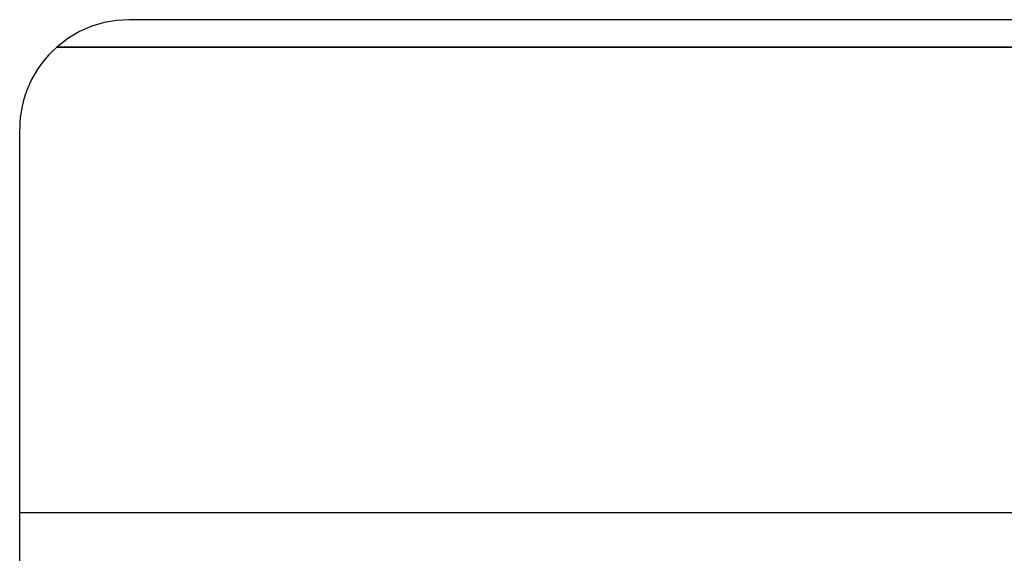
# Model space of a CAD drawing. Header units: millimetres. Extents: x -76 to 76, y -16 to 42.
# Tile 11 of 40: x -76 to -58, y 17 to 27. Entities that reach past the tile are written whole.
import ezdxf

# ---------------------------------------------------------------- set-up
doc = ezdxf.new("R2010")
doc.units = ezdxf.units.MM
doc.layers.add('MAIN-1', color=7, linetype='Continuous')
doc.layers.add('MAIN-2', color=7, linetype='Continuous')

msp = doc.modelspace()

# ---------------------------------------------------------------- linework, layer by layer
at = {"layer": 'MAIN-1'}
for p, q in [((-73.73, 26.987), (-73.959, 26.947)), ((-73.5, 27), (-73.73, 26.987)), ((73.5, 27), (-73.5, 27)), ((-74.185, 26.879), (-74.406, 26.783)), ((-73.959, 26.947), (-74.185, 26.879)), ((-74.621, 26.657), (-74.823, 26.5)), ((-74.406, 26.783), (-74.621, 26.657)), ((74.823, 26.5), (-74.823, 26.5)), ((-75.5, 15), (-75.5, 25))]:
    msp.add_line(p, q, dxfattribs=at)
msp.add_arc((-73.5, 25), 2, 131.4096, 180, dxfattribs=at)
at = {"layer": 'MAIN-2'}
for p, q in [((-73.5, 27), (-73.5, 27)), ((-73.5, 27), (-73.5, 27)), ((-73.5, 27), (-73.5, 27)), ((-73.5, 27), (-73.5, 27)), ((-73.5, 27), (-73.5, 27)), ((-73.5, 27), (-73.5, 27)), ((-73.5, 27), (-73.5, 27)), ((-73.5, 27), (-73.5, 27)), ((-73.5, 27), (-73.5, 27)), ((-73.5, 27), (-73.5, 27)), ((-73.5, 27), (-73.5, 27)), ((-73.5, 27), (-73.5, 27)), ((-73.5, 27), (-73.5, 27)), ((-73.5, 27), (-73.5, 27)), ((-73.5, 27), (-73.5, 27)), ((-74.823, 26.5), (74.823, 26.5)), ((74.823, 26.5), (-74.823, 26.5)), ((-74.823, 26.5), (74.823, 26.5)), ((74.823, 26.5), (-74.823, 26.5)), ((-74.823, 26.5), (74.823, 26.5)), ((74.823, 26.5), (-74.823, 26.5)), ((-74.823, 26.5), (74.823, 26.5)), ((74.823, 26.5), (-74.823, 26.5)), ((-74.823, 26.5), (74.823, 26.5)), ((74.823, 26.5), (-74.823, 26.5)), ((-74.823, 26.5), (74.823, 26.5)), ((74.823, 26.5), (-74.823, 26.5)), ((-74.823, 26.5), (74.823, 26.5)), ((74.823, 26.5), (-74.823, 26.5)), ((-74.823, 26.5), (74.823, 26.5)), ((74.823, 26.5), (-74.823, 26.5)), ((-74.823, 26.5), (74.823, 26.5)), ((74.823, 26.5), (-74.823, 26.5)), ((-74.823, 26.5), (74.823, 26.5)), ((74.823, 26.5), (-74.823, 26.5)), ((-74.823, 26.5), (74.823, 26.5)), ((74.823, 26.5), (-74.823, 26.5)), ((-74.823, 26.5), (74.823, 26.5)), ((74.823, 26.5), (-74.823, 26.5)), ((-74.823, 26.5), (74.823, 26.5)), ((-74.823, 26.5), (74.823, 26.5)), ((74.823, 26.5), (-74.823, 26.5)), ((-75.5, 25), (-75.5, 25)), ((-75.5, 25), (-75.5, 25)), ((-75.5, 25), (-75.5, 25)), ((-75.5, 25), (-75.5, 25)), ((-75.5, 25), (-75.5, 25)), ((-75.5, 25), (-75.5, 25)), ((-75.5, 25), (-75.5, 25)), ((-75.5, 25), (-75.5, 25)), ((-75.5, 25), (-75.5, 25)), ((-75.5, 25), (-75.5, 25)), ((-75.5, 25), (-75.5, 25)), ((-75.5, 25), (-75.5, 25)), ((-75.5, 25), (-75.5, 25)), ((-75.5, 25), (-75.5, 25)), ((-75.5, 25), (-75.5, 25)), ((-75.5, 18), (-75.5, 18)), ((-75.5, 18), (-75.5, 18)), ((-75.5, 18), (-75.5, 18)), ((-75.5, 18), (-75.5, 18)), ((-75.5, 18), (-75.5, 18)), ((-75.5, 18), (-75.5, 18)), ((-75.5, 18), (-75.5, 18)), ((-75.5, 18), (-75.5, 18)), ((-75.5, 18), (-75.5, 18)), ((-75.5, 18), (-75.5, 18)), ((-75.5, 18), (-75.5, 18)), ((-75.5, 18), (-75.5, 18)), ((-75.5, 18), (-75.5, 18)), ((-75.5, 18), (-75.5, 18)), ((-75.5, 18), (75.5, 18))]:
    msp.add_line(p, q, dxfattribs=at)

doc.saveas('drawing.dxf')
